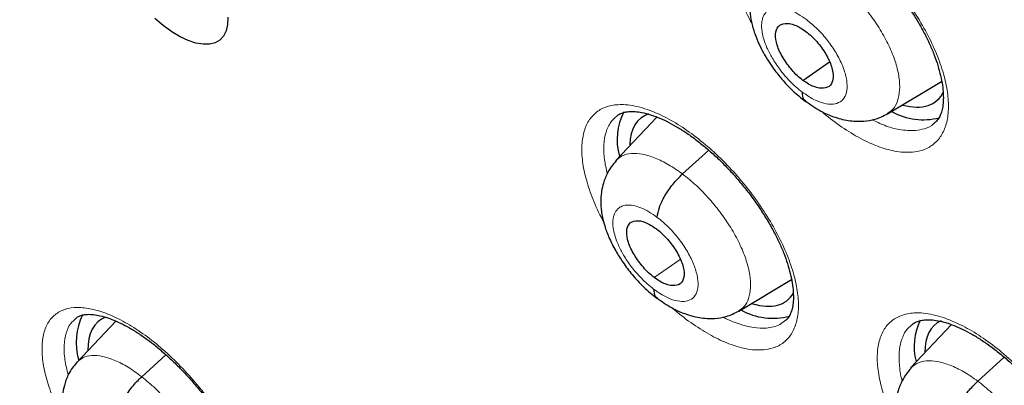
# Model space of a CAD drawing. Header units: millimetres. Extents: x 8 to 2230, y 12 to 2204.
# Tile 124 of 162: x 2051.57 to 2064.17, y 837.29 to 841.98. Entities that reach past the tile are written whole.
import ezdxf

# ---------------------------------------------------------------- set-up
doc = ezdxf.new("R2010")
doc.units = ezdxf.units.MM

msp = doc.modelspace()

# ---------------------------------------------------------------- linework, layer by layer
at = {"color": 7, "linetype": 'Continuous', "lineweight": 30}
for p, q in [((2061.595, 841.203), (2061.933, 841.439)), ((2062.678, 840.774), (2063.371, 841.188)), ((2059.726, 840.732), (2059.199, 840.175)), ((2060.773, 838.246), (2061.448, 838.649)), ((2052.798, 838.117), (2052.302, 837.593)), ((2063.499, 838.072), (2062.974, 837.517)), ((2063.834, 837.348), (2064.173, 837.655))]:
    msp.add_line(p, q, dxfattribs=at)
at = {"color": 252, "linetype": 'Continuous', "lineweight": 0}
for p, q in [((2060.054, 840.003), (2060.39, 840.307)), ((2059.691, 838.676), (2060.024, 838.908)), ((2053.13, 837.405), (2053.44, 837.686))]:
    msp.add_line(p, q, dxfattribs=at)
at = {"color": 7, "linetype": 'Continuous', "lineweight": 30, "flags": 128}
for points in [[(2053.405, 841.904), (2053.297, 841.995)], [(2054.234, 842.011), (2054.229, 841.918), (2054.211, 841.838), (2054.177, 841.771), (2054.13, 841.72), (2054.07, 841.684), (2053.998, 841.666), (2053.915, 841.665), (2053.824, 841.68), (2053.725, 841.713), (2053.621, 841.762), (2053.514, 841.826), (2053.405, 841.904)]]:
    msp.add_lwpolyline(points, dxfattribs=at)
at = {"color": 7, "linetype": 'Continuous', "lineweight": 30}
for centre, radius, start, end in [((2059.973, 840.444), 0.758, 152.0641, 196.1242), ((2063.136, 841.525), 0.827, 241.0356, 284.3326), ((2061.21, 838.996), 0.842, 240.9504, 284.7872), ((2053.128, 837.842), 0.837, 154.8629, 195.1893), ((2063.792, 837.792), 0.773, 154.2434, 194.317)]:
    msp.add_arc(centre, radius, start, end, dxfattribs=at)
for centre, major_axis, ratio, start_param, end_param in [((2062.361, 842.104), (-0.939, 1.168), 0.45781, 2.581846, 3.363564), ((2060.457, 839.551), (-0.938, 1.167), 0.456638, 6.118956, 6.776797), ((2060.457, 839.551), (-0.938, 1.167), 0.456638, 2.560387, 3.317961), ((2053.516, 836.952), (-0.934, 1.168), 0.457273, 6.142153, 6.818025), ((2064.236, 836.909), (-0.941, 1.169), 0.456328, 6.166564, 6.797562)]:
    msp.add_ellipse(centre, major_axis=major_axis, ratio=ratio, start_param=start_param, end_param=end_param, dxfattribs=at)
at = {"color": 252, "linetype": 'Continuous', "lineweight": 0}
for points, knots in [([(2055.526, 883.511), (2056.515, 882.917), (2058.493, 881.729), (2061.5, 879.623), (2064.506, 877.298), (2067.493, 874.75), (2070.436, 872.005), (2073.312, 869.082), (2076.098, 866.005), (2078.773, 862.798), (2081.316, 859.485), (2083.707, 856.094), (2085.927, 852.649), (2087.959, 849.179), (2089.787, 845.711), (2091.396, 842.272), (2092.775, 838.887), (2093.911, 835.586), (2094.797, 832.392), (2095.425, 829.331), (2095.791, 826.427), (2095.891, 823.702), (2095.725, 821.179), (2095.294, 818.877), (2094.603, 816.811), (2093.649, 815.009), (2092.552, 813.55), (2091.666, 812.83), (2091.274, 812.511)], [0, 0, 0, 0, 0.038766, 0.077532, 0.116298, 0.155064, 0.19383, 0.232596, 0.271362, 0.310128, 0.348894, 0.387661, 0.426427, 0.465193, 0.503959, 0.542725, 0.581491, 0.620257, 0.659023, 0.697789, 0.736555, 0.775321, 0.814087, 0.852853, 0.891619, 0.930385, 0.969151, 1, 1, 1, 1]), ([(2062.997, 840.282), (2063.04, 840.289), (2063.141, 840.304), (2063.266, 840.374), (2063.37, 840.487), (2063.436, 840.641), (2063.464, 840.829), (2063.451, 841.046), (2063.4, 841.286), (2063.31, 841.542), (2063.185, 841.807), (2063.029, 842.074), (2062.845, 842.335), (2062.639, 842.581), (2062.416, 842.808), (2062.184, 843.007), (2061.948, 843.174), (2061.716, 843.303), (2061.521, 843.381), (2061.365, 843.421), (2061.217, 843.44), (2061.062, 843.43), (2060.912, 843.374), (2060.796, 843.275), (2060.715, 843.136), (2060.673, 842.96), (2060.671, 842.754), (2060.707, 842.521), (2060.785, 842.27), (2060.865, 842.071), (2060.928, 841.957), (2060.942, 841.932)], [0, 0, 0, 0, 0.028574, 0.0652, 0.101827, 0.138449, 0.175072, 0.211686, 0.2483, 0.284905, 0.32151, 0.35811, 0.39471, 0.431309, 0.467909, 0.504515, 0.541121, 0.577735, 0.61435, 0.637225, 0.6601, 0.696724, 0.733348, 0.769973, 0.806597, 0.843217, 0.879838, 0.916449, 0.95306, 0.989663, 1, 1, 1, 1]), ([(2061.968, 842.539), (2062.028, 842.491), (2062.147, 842.396), (2062.316, 842.219), (2062.471, 842.028), (2062.604, 841.826), (2062.712, 841.622), (2062.788, 841.424), (2062.83, 841.239), (2062.838, 841.074), (2062.812, 840.936), (2062.759, 840.832), (2062.701, 840.794), (2062.675, 840.777)], [0, 0, 0, 0, 0.092882, 0.185641, 0.278439, 0.371203, 0.463956, 0.556629, 0.649253, 0.742, 0.834748, 0.927374, 1, 1, 1, 1]), ([(2061.586, 841.053), (2061.558, 841.075), (2061.504, 841.117), (2061.405, 841.213), (2061.299, 841.337), (2061.201, 841.485), (2061.134, 841.616), (2061.093, 841.725), (2061.075, 841.801), (2061.069, 841.851), (2061.066, 841.881), (2061.066, 841.906), (2061.067, 841.925), (2061.068, 841.947), (2061.073, 841.98), (2061.086, 842.019), (2061.107, 842.06), (2061.132, 842.088), (2061.158, 842.108), (2061.183, 842.121), (2061.212, 842.131), (2061.26, 842.139), (2061.332, 842.135), (2061.429, 842.106), (2061.534, 842.057), (2061.605, 842.006), (2061.641, 841.981)], [0, 0, 0, 0, 0.048399, 0.094378, 0.179391, 0.255436, 0.322447, 0.380441, 0.429346, 0.450412, 0.469225, 0.485788, 0.500098, 0.507739, 0.531885, 0.571258, 0.605954, 0.647335, 0.670521, 0.695354, 0.72184, 0.749999, 0.81307, 0.875747, 0.937992, 1, 1, 1, 1]), ([(2061.641, 841.981), (2061.688, 841.942), (2061.783, 841.864), (2061.914, 841.715), (2062.024, 841.554), (2062.106, 841.391), (2062.155, 841.236), (2062.166, 841.101), (2062.14, 840.993), (2062.078, 840.922), (2061.984, 840.891), (2061.866, 840.903), (2061.729, 840.955), (2061.634, 841.02), (2061.586, 841.053)], [0, 0, 0, 0, 0.083333, 0.166663, 0.249998, 0.333333, 0.416664, 0.499995, 0.58333, 0.66666, 0.749994, 0.833328, 0.916663, 1, 1, 1, 1]), ([(2061.089, 837.749), (2061.131, 837.755), (2061.229, 837.77), (2061.353, 837.837), (2061.454, 837.948), (2061.518, 838.1), (2061.544, 838.286), (2061.529, 838.502), (2061.476, 838.74), (2061.385, 838.995), (2061.259, 839.259), (2061.101, 839.525), (2060.917, 839.785), (2060.711, 840.032), (2060.489, 840.259), (2060.257, 840.458), (2060.022, 840.627), (2059.791, 840.757), (2059.598, 840.836), (2059.442, 840.876), (2059.296, 840.897), (2059.142, 840.888), (2058.995, 840.835), (2058.881, 840.737), (2058.802, 840.6), (2058.763, 840.426), (2058.762, 840.222), (2058.8, 839.991), (2058.879, 839.741), (2058.961, 839.54), (2059.027, 839.423), (2059.042, 839.395)], [0, 0, 0, 0, 0.028126, 0.064714, 0.101301, 0.137886, 0.17447, 0.21105, 0.24763, 0.284208, 0.320786, 0.357364, 0.393943, 0.430523, 0.467104, 0.503689, 0.540274, 0.576862, 0.61345, 0.636307, 0.659164, 0.695749, 0.732335, 0.768921, 0.805506, 0.842089, 0.878672, 0.915251, 0.95183, 0.988408, 1, 1, 1, 1]), ([(2061.839, 840.803), (2061.846, 840.797), (2061.929, 840.72), (2062.095, 840.601), (2062.329, 840.454), (2062.556, 840.351), (2062.741, 840.298), (2062.887, 840.278), (2062.96, 840.281), (2062.997, 840.282)], [0, 0, 0, 0, 0.01724, 0.205428, 0.393616, 0.581851, 0.770086, 0.885043, 1, 1, 1, 1]), ([(2059.09, 840.007), (2059.076, 840.069), (2059.046, 840.201), (2059.041, 840.381), (2059.069, 840.542), (2059.125, 840.668), (2059.186, 840.721), (2059.213, 840.744)], [0, 0, 0, 0, 0.184439, 0.398641, 0.612841, 0.827042, 1, 1, 1, 1]), ([(2063.035, 840.56), (2062.968, 840.561), (2062.845, 840.561), (2062.654, 840.615), (2062.533, 840.673), (2062.48, 840.699)], [0, 0, 0, 0, 0.407122, 0.740891, 1, 1, 1, 1]), ([(2063.278, 840.655), (2063.276, 840.653), (2063.244, 840.616), (2063.163, 840.582), (2063.074, 840.567), (2063.035, 840.56)], [0, 0, 0, 0, 0.035488, 0.577305, 1, 1, 1, 1]), ([(2059.2, 840.173), (2059.225, 840.196), (2059.278, 840.244), (2059.395, 840.271), (2059.539, 840.262), (2059.701, 840.213), (2059.874, 840.129), (2059.994, 840.045), (2060.054, 840.003)], [0, 0, 0, 0, 0.149918, 0.319817, 0.489713, 0.659831, 0.829961, 1, 1, 1, 1]), ([(2060.054, 840.003), (2060.113, 839.955), (2060.232, 839.859), (2060.401, 839.683), (2060.556, 839.492), (2060.69, 839.29), (2060.798, 839.087), (2060.876, 838.889), (2060.919, 838.706), (2060.929, 838.542), (2060.904, 838.405), (2060.853, 838.302), (2060.796, 838.265), (2060.771, 838.249)], [0, 0, 0, 0, 0.0929276, 0.1857315, 0.2785748, 0.3713843, 0.4641824, 0.5569012, 0.649571, 0.7423639, 0.8351572, 0.9278276, 1, 1, 1, 1]), ([(2059.684, 838.527), (2059.657, 838.549), (2059.603, 838.591), (2059.504, 838.687), (2059.398, 838.81), (2059.3, 838.957), (2059.232, 839.088), (2059.191, 839.197), (2059.172, 839.273), (2059.165, 839.322), (2059.162, 839.352), (2059.161, 839.378), (2059.162, 839.397), (2059.164, 839.419), (2059.168, 839.451), (2059.18, 839.49), (2059.201, 839.53), (2059.225, 839.557), (2059.251, 839.577), (2059.275, 839.59), (2059.304, 839.6), (2059.351, 839.607), (2059.422, 839.603), (2059.519, 839.573), (2059.623, 839.523), (2059.694, 839.472), (2059.73, 839.447)], [0, 0, 0, 0, 0.048223, 0.094049, 0.178826, 0.254731, 0.321694, 0.379736, 0.428782, 0.449954, 0.468896, 0.485612, 0.500098, 0.507769, 0.531945, 0.571328, 0.60602, 0.647388, 0.670564, 0.695386, 0.721857, 0.75, 0.813062, 0.875736, 0.937984, 1, 1, 1, 1]), ([(2059.73, 839.447), (2059.777, 839.408), (2059.872, 839.33), (2060.002, 839.181), (2060.113, 839.021), (2060.196, 838.858), (2060.245, 838.704), (2060.258, 838.569), (2060.233, 838.463), (2060.173, 838.393), (2060.08, 838.363), (2059.962, 838.376), (2059.827, 838.428), (2059.732, 838.494), (2059.684, 838.527)], [0, 0, 0, 0, 0.083336, 0.16667, 0.250003, 0.333335, 0.416667, 0.5, 0.583335, 0.666665, 0.749997, 0.83333, 0.916664, 1, 1, 1, 1]), ([(2052.156, 836.799), (2052.144, 836.82), (2052.082, 836.928), (2051.995, 837.123), (2051.907, 837.373), (2051.859, 837.605), (2051.848, 837.812), (2051.876, 837.988), (2051.943, 838.128), (2052.046, 838.228), (2052.182, 838.286), (2052.348, 838.298), (2052.538, 838.267), (2052.748, 838.192), (2052.971, 838.075), (2053.202, 837.92), (2053.433, 837.731), (2053.657, 837.513), (2053.843, 837.303), (2053.991, 837.114), (2054.129, 836.919), (2054.272, 836.688), (2054.406, 836.424), (2054.505, 836.169), (2054.569, 835.929), (2054.594, 835.712), (2054.581, 835.524), (2054.528, 835.37), (2054.439, 835.254), (2054.314, 835.181), (2054.16, 835.15), (2053.977, 835.165), (2053.774, 835.224), (2053.555, 835.326), (2053.327, 835.468), (2053.152, 835.596), (2053.058, 835.684), (2053.038, 835.702)], [0, 0, 0, 0, 0.007181, 0.037726, 0.06827, 0.098818, 0.129366, 0.159916, 0.190465, 0.221015, 0.251565, 0.282113, 0.312661, 0.343205, 0.37375, 0.404291, 0.434833, 0.465373, 0.495913, 0.514983, 0.534052, 0.564598, 0.595145, 0.625691, 0.656238, 0.686787, 0.717335, 0.747885, 0.778435, 0.808985, 0.839534, 0.870081, 0.900628, 0.931171, 0.961715, 0.992256, 1, 1, 1, 1]), ([(2059.93, 838.282), (2059.939, 838.273), (2060.024, 838.195), (2060.191, 838.074), (2060.424, 837.926), (2060.65, 837.821), (2060.834, 837.766), (2060.979, 837.745), (2061.052, 837.748), (2061.089, 837.749)], [0, 0, 0, 0, 0.021969, 0.208867, 0.395765, 0.582679, 0.769592, 0.884796, 1, 1, 1, 1]), ([(2052.293, 838.156), (2052.267, 838.134), (2052.21, 838.086), (2052.157, 837.967), (2052.132, 837.812), (2052.14, 837.629), (2052.173, 837.491), (2052.19, 837.423)], [0, 0, 0, 0, 0.1648268, 0.3723752, 0.5859422, 0.7934773, 1, 1, 1, 1]), ([(2061.127, 838.028), (2061.073, 838.027), (2060.966, 838.026), (2060.778, 838.078), (2060.645, 838.128), (2060.574, 838.169), (2060.572, 838.171)], [0, 0, 0, 0, 0.330003, 0.660005, 0.990008, 1, 1, 1, 1]), ([(2061.363, 838.123), (2061.343, 838.106), (2061.281, 838.051), (2061.189, 838.037), (2061.127, 838.028)], [0, 0, 0, 0, 0.321783, 1, 1, 1, 1]), ([(2064.887, 835.091), (2064.93, 835.097), (2065.03, 835.112), (2065.154, 835.18), (2065.257, 835.292), (2065.321, 835.444), (2065.347, 835.63), (2065.333, 835.846), (2065.279, 836.084), (2065.187, 836.338), (2065.061, 836.602), (2064.902, 836.867), (2064.716, 837.126), (2064.508, 837.371), (2064.285, 837.597), (2064.051, 837.795), (2063.815, 837.962), (2063.582, 838.09), (2063.387, 838.168), (2063.23, 838.208), (2063.083, 838.228), (2062.928, 838.218), (2062.779, 838.164), (2062.664, 838.066), (2062.585, 837.928), (2062.545, 837.754), (2062.544, 837.55), (2062.583, 837.319), (2062.662, 837.07), (2062.741, 836.876), (2062.803, 836.767), (2062.814, 836.747)], [0, 0, 0, 0, 0.028465, 0.06516, 0.101854, 0.138539, 0.175224, 0.211902, 0.248579, 0.285252, 0.321925, 0.3586, 0.395276, 0.431958, 0.468641, 0.505332, 0.542024, 0.578723, 0.615422, 0.638356, 0.66129, 0.697979, 0.734668, 0.771357, 0.808046, 0.844729, 0.881411, 0.918086, 0.954761, 0.991435, 1, 1, 1, 1]), ([(2062.866, 837.352), (2062.866, 837.354), (2062.842, 837.429), (2062.827, 837.565), (2062.824, 837.75), (2062.862, 837.904), (2062.919, 838.014), (2062.976, 838.057), (2062.997, 838.072)], [0, 0, 0, 0, 0.004677, 0.222108, 0.439581, 0.657055, 0.874571, 1, 1, 1, 1]), ([(2052.304, 837.591), (2052.327, 837.612), (2052.376, 837.658), (2052.487, 837.682), (2052.626, 837.671), (2052.784, 837.619), (2052.954, 837.533), (2053.071, 837.448), (2053.13, 837.405)], [0, 0, 0, 0, 0.146027, 0.316448, 0.487015, 0.657953, 0.828965, 1, 1, 1, 1]), ([(2062.976, 837.515), (2063, 837.537), (2063.053, 837.585), (2063.171, 837.613), (2063.315, 837.605), (2063.478, 837.557), (2063.653, 837.475), (2063.774, 837.39), (2063.834, 837.348)], [0, 0, 0, 0, 0.147389, 0.317841, 0.488314, 0.658848, 0.829311, 1, 1, 1, 1]), ([(2053.13, 837.405), (2053.189, 837.356), (2053.306, 837.259), (2053.473, 837.081), (2053.627, 836.89), (2053.761, 836.69), (2053.869, 836.488), (2053.948, 836.292), (2053.995, 836.11), (2054.011, 835.947), (2053.99, 835.813), (2053.942, 835.716), (2053.888, 835.682), (2053.865, 835.667)], [0, 0, 0, 0, 0.093104, 0.186196, 0.279248, 0.372098, 0.464867, 0.557899, 0.651095, 0.744165, 0.837045, 0.930014, 1, 1, 1, 1]), ([(2063.834, 837.348), (2063.894, 837.3), (2064.014, 837.206), (2064.185, 837.03), (2064.34, 836.84), (2064.476, 836.639), (2064.584, 836.436), (2064.663, 836.239), (2064.706, 836.056), (2064.716, 835.892), (2064.691, 835.755), (2064.639, 835.652), (2064.582, 835.615), (2064.556, 835.598)], [0, 0, 0, 0, 0.09291, 0.185697, 0.278523, 0.371315, 0.464095, 0.556797, 0.649449, 0.742224, 0.835, 0.927653, 1, 1, 1, 1])]:
    msp.add_open_spline(points, degree=3, knots=knots, dxfattribs=at)
at = {"color": 7, "linetype": 'Continuous', "lineweight": 30}
for points, knots in [([(2091.276, 812.468), (2091.352, 812.528), (2091.502, 812.645), (2091.705, 812.812), (2091.885, 812.965), (2092.042, 813.104), (2092.188, 813.238), (2092.321, 813.363), (2092.441, 813.48), (2092.551, 813.59), (2092.662, 813.704), (2092.779, 813.827), (2092.894, 813.952), (2093.001, 814.072), (2093.099, 814.184), (2093.186, 814.287), (2093.287, 814.409), (2093.4, 814.548), (2093.526, 814.711), (2093.649, 814.875), (2093.771, 815.044), (2093.892, 815.217), (2094.011, 815.395), (2094.127, 815.575), (2094.24, 815.757), (2094.349, 815.941), (2094.46, 816.134), (2094.574, 816.343), (2094.696, 816.575), (2094.824, 816.835), (2094.97, 817.145), (2095.122, 817.496), (2095.273, 817.872), (2095.406, 818.233), (2095.521, 818.574), (2095.62, 818.888), (2095.686, 819.115), (2095.729, 819.269), (2095.757, 819.368), (2095.789, 819.488), (2095.825, 819.631), (2095.91, 819.976), (2096.028, 820.513), (2096.139, 821.146), (2096.215, 821.669), (2096.266, 822.082), (2096.308, 822.485), (2096.342, 822.879), (2096.367, 823.258), (2096.386, 823.613), (2096.398, 823.936), (2096.406, 824.224), (2096.409, 824.477), (2096.411, 824.692), (2096.41, 824.87), (2096.409, 824.998), (2096.408, 825.083), (2096.408, 825.142), (2096.406, 825.211), (2096.405, 825.304), (2096.402, 825.428), (2096.398, 825.582), (2096.392, 825.76), (2096.381, 826.036), (2096.362, 826.412), (2096.329, 826.899), (2096.286, 827.425), (2096.23, 827.991), (2096.16, 828.586), (2096.064, 829.307), (2095.935, 830.135), (2095.767, 831.063), (2095.589, 831.937), (2095.406, 832.757), (2095.22, 833.522), (2095.028, 834.264), (2094.83, 834.982), (2094.625, 835.685), (2094.371, 836.513), (2094.055, 837.486), (2093.661, 838.619), (2093.227, 839.789), (2092.752, 840.996), (2092.273, 842.149), (2091.796, 843.24), (2091.33, 844.265), (2090.836, 845.308), (2090.322, 846.354), (2089.749, 847.478), (2089.121, 848.665), (2088.436, 849.908), (2087.749, 851.11), (2087.062, 852.269), (2086.426, 853.31), (2085.843, 854.237), (2085.315, 855.058), (2084.778, 855.874), (2084.22, 856.705), (2083.615, 857.586), (2082.957, 858.521), (2082.243, 859.509), (2081.485, 860.532), (2080.682, 861.588), (2079.831, 862.676), (2079.035, 863.665), (2078.304, 864.552), (2077.649, 865.331), (2076.971, 866.121), (2076.271, 866.92), (2075.557, 867.717), (2074.843, 868.497), (2074.085, 869.308), (2073.293, 870.136), (2072.472, 870.973), (2071.689, 871.753), (2070.946, 872.476), (2070.244, 873.145), (2069.584, 873.761), (2069.039, 874.26), (2068.599, 874.657), (2068.26, 874.959), (2067.949, 875.234), (2067.674, 875.475), (2067.46, 875.661), (2067.3, 875.799), (2067.182, 875.9), (2067.058, 876.007), (2066.905, 876.138), (2066.708, 876.305), (2066.474, 876.502), (2066.207, 876.726), (2065.908, 876.973), (2065.577, 877.245), (2065.229, 877.528), (2064.878, 877.81), (2064.389, 878.198), (2063.775, 878.676), (2063.072, 879.211), (2062.437, 879.682), (2061.852, 880.108), (2061.265, 880.526), (2060.651, 880.955), (2059.998, 881.399), (2059.309, 881.857), (2058.593, 882.318), (2057.876, 882.767), (2057.181, 883.187), (2056.717, 883.462), (2056.485, 883.594), (2056.471, 883.602)], [0, 0, 0, 0, 0.0042077, 0.0082656, 0.0121942, 0.0159248, 0.0192828, 0.0222635, 0.025087, 0.0274445, 0.0301951, 0.0333074, 0.0363414, 0.0391559, 0.0417511, 0.0441273, 0.0462845, 0.0500415, 0.0536049, 0.057244, 0.060959, 0.0647457, 0.0685605, 0.0723922, 0.0762278, 0.0800446, 0.0838669, 0.0880517, 0.0927157, 0.0978595, 0.1034175, 0.1108565, 0.1178811, 0.1244908, 0.1306551, 0.136254, 0.141145, 0.1425561, 0.1442438, 0.1463224, 0.1487919, 0.151607, 0.164055, 0.1758629, 0.1825868, 0.189083, 0.1953511, 0.2013911, 0.2071965, 0.2125514, 0.217349, 0.2215892, 0.2252718, 0.2283967, 0.2309638, 0.232973, 0.2338958, 0.2346271, 0.2355301, 0.2368686, 0.2386424, 0.2408517, 0.2434653, 0.2462327, 0.2525492, 0.25933, 0.266575, 0.274284, 0.28244, 0.2906031, 0.303052, 0.3150371, 0.3265577, 0.3364509, 0.3459731, 0.3551243, 0.3639047, 0.3723252, 0.3807252, 0.3938239, 0.4072503, 0.4210066, 0.4350949, 0.4495177, 0.4610865, 0.4728647, 0.4848539, 0.4969042, 0.50868, 0.5232519, 0.5373587, 0.5509994, 0.5641721, 0.5768748, 0.586525, 0.5958834, 0.6050539, 0.614582, 0.6245464, 0.6355915, 0.6471277, 0.6591551, 0.6716742, 0.6846853, 0.6981888, 0.707561, 0.7171571, 0.7269774, 0.7370222, 0.7472853, 0.7573912, 0.7671239, 0.7789713, 0.7902141, 0.8008515, 0.8108829, 0.8203077, 0.8291254, 0.8373355, 0.8420902, 0.8466142, 0.8507949, 0.8544312, 0.8575189, 0.8592433, 0.8607325, 0.8621693, 0.8641563, 0.8667408, 0.8699231, 0.8733271, 0.8772235, 0.8816128, 0.8862861, 0.890855, 0.8953109, 0.9053658, 0.9147908, 0.9226729, 0.9300628, 0.9375455, 0.9454494, 0.9539496, 0.9628899, 0.9722711, 0.9818121, 0.9908807, 0.9994521, 1, 1, 1, 1]), ([(2048.207, 876.227), (2048.32, 876.162), (2048.646, 875.972), (2049.188, 875.649), (2049.833, 875.253), (2050.481, 874.844), (2051.13, 874.422), (2051.781, 873.987), (2052.433, 873.54), (2053.086, 873.081), (2053.74, 872.61), (2054.394, 872.127), (2055.048, 871.633), (2055.702, 871.127), (2056.356, 870.61), (2057.008, 870.082), (2057.66, 869.543), (2058.311, 868.993), (2058.96, 868.433), (2059.608, 867.863), (2060.253, 867.283), (2060.896, 866.694), (2061.537, 866.095), (2062.175, 865.487), (2062.81, 864.87), (2063.441, 864.244), (2064.069, 863.61), (2064.693, 862.967), (2065.312, 862.317), (2065.928, 861.659), (2066.539, 860.993), (2067.145, 860.321), (2067.746, 859.642), (2068.341, 858.956), (2068.931, 858.264), (2069.515, 857.565), (2070.093, 856.862), (2070.665, 856.152), (2071.23, 855.438), (2071.788, 854.718), (2072.34, 853.995), (2072.884, 853.266), (2073.42, 852.534), (2073.949, 851.799), (2074.471, 851.059), (2074.984, 850.317), (2075.488, 849.572), (2075.985, 848.825), (2076.472, 848.075), (2076.951, 847.324), (2077.42, 846.571), (2077.881, 845.816), (2078.331, 845.061), (2078.773, 844.305), (2079.204, 843.549), (2079.625, 842.793), (2080.036, 842.037), (2080.437, 841.282), (2080.827, 840.528), (2081.207, 839.775), (2081.576, 839.023), (2081.933, 838.274), (2082.28, 837.526), (2082.616, 836.781), (2082.94, 836.039), (2083.252, 835.3), (2083.553, 834.564), (2083.843, 833.832), (2084.12, 833.104), (2084.385, 832.381), (2084.639, 831.662), (2084.88, 830.947), (2085.109, 830.238), (2085.325, 829.535), (2085.53, 828.837), (2085.721, 828.145), (2085.9, 827.46), (2086.067, 826.781), (2086.221, 826.11), (2086.362, 825.445), (2086.49, 824.788), (2086.605, 824.139), (2086.708, 823.497), (2086.798, 822.864), (2086.874, 822.24), (2086.938, 821.624), (2086.989, 821.018), (2087.027, 820.42), (2087.052, 819.832), (2087.064, 819.254), (2087.064, 818.686), (2087.05, 818.128), (2087.024, 817.581), (2086.984, 817.044), (2086.932, 816.518), (2086.867, 816.004), (2086.79, 815.5), (2086.699, 815.008), (2086.597, 814.527), (2086.481, 814.058), (2086.353, 813.601), (2086.213, 813.156), (2086.06, 812.723), (2085.895, 812.303), (2085.717, 811.895), (2085.527, 811.499), (2085.325, 811.116), (2085.11, 810.746), (2084.884, 810.389), (2084.645, 810.045), (2084.394, 809.715), (2084.13, 809.397), (2083.856, 809.093), (2083.568, 808.804), (2083.361, 808.608), (2083.248, 808.512), (2083.237, 808.504)], [0, 0, 0, 0, 0.004666, 0.013525, 0.022386, 0.031248, 0.040111, 0.048976, 0.057841, 0.066707, 0.075574, 0.084443, 0.093312, 0.102182, 0.111052, 0.119924, 0.128796, 0.137669, 0.146543, 0.155417, 0.164292, 0.173167, 0.182043, 0.19092, 0.199797, 0.208674, 0.217552, 0.22643, 0.235308, 0.244187, 0.253065, 0.261944, 0.270824, 0.279703, 0.288583, 0.297462, 0.306342, 0.315222, 0.324102, 0.332981, 0.341861, 0.350741, 0.35962, 0.3685, 0.377379, 0.386258, 0.395137, 0.404015, 0.412893, 0.421771, 0.430649, 0.439526, 0.448402, 0.457279, 0.466154, 0.47503, 0.483904, 0.492778, 0.501652, 0.510525, 0.519397, 0.528268, 0.537138, 0.546008, 0.554877, 0.563745, 0.572611, 0.581477, 0.590342, 0.599206, 0.608069, 0.61693, 0.62579, 0.634649, 0.643507, 0.652364, 0.661219, 0.670073, 0.678925, 0.687776, 0.696626, 0.705475, 0.714322, 0.723168, 0.732013, 0.740858, 0.749701, 0.758543, 0.767386, 0.776228, 0.78507, 0.793912, 0.802755, 0.8116, 0.820446, 0.829295, 0.838147, 0.847003, 0.855864, 0.864731, 0.873605, 0.882487, 0.891378, 0.90028, 0.909194, 0.918121, 0.927061, 0.936017, 0.944988, 0.953975, 0.962977, 0.971994, 0.981025, 0.990068, 0.99912, 1, 1, 1, 1]), ([(2053.665, 856.772), (2053.746, 856.708), (2053.983, 856.523), (2054.375, 856.207), (2054.84, 855.822), (2055.304, 855.427), (2055.766, 855.021), (2056.227, 854.605), (2056.686, 854.179), (2057.142, 853.745), (2057.595, 853.301), (2058.046, 852.848), (2058.492, 852.388), (2058.935, 851.919), (2059.373, 851.443), (2059.807, 850.96), (2060.235, 850.47), (2060.659, 849.974), (2061.076, 849.472), (2061.487, 848.964), (2061.892, 848.451), (2062.29, 847.934), (2062.681, 847.412), (2063.065, 846.887), (2063.441, 846.358), (2063.809, 845.826), (2064.168, 845.291), (2064.519, 844.755), (2064.862, 844.217), (2065.195, 843.677), (2065.518, 843.137), (2065.832, 842.596), (2066.136, 842.056), (2066.43, 841.516), (2066.714, 840.978), (2066.986, 840.44), (2067.249, 839.905), (2067.5, 839.372), (2067.74, 838.842), (2067.968, 838.315), (2068.185, 837.792), (2068.391, 837.274), (2068.584, 836.76), (2068.766, 836.251), (2068.935, 835.747), (2069.093, 835.25), (2069.238, 834.759), (2069.371, 834.275), (2069.491, 833.798), (2069.6, 833.329), (2069.695, 832.869), (2069.779, 832.416), (2069.849, 831.973), (2069.908, 831.539), (2069.954, 831.115), (2069.988, 830.701), (2070.01, 830.297), (2070.02, 829.905), (2070.017, 829.523), (2070.004, 829.152), (2069.978, 828.794), (2069.941, 828.447), (2069.892, 828.112), (2069.833, 827.789), (2069.762, 827.479), (2069.681, 827.18), (2069.589, 826.895), (2069.486, 826.621), (2069.373, 826.36), (2069.249, 826.11), (2069.114, 825.873), (2068.967, 825.647), (2068.809, 825.433), (2068.64, 825.231), (2068.457, 825.041), (2068.299, 824.894), (2068.198, 824.815), (2068.167, 824.79)], [0, 0, 0, 0, 0.00708, 0.020534, 0.033994, 0.047461, 0.060933, 0.074412, 0.087895, 0.101384, 0.114876, 0.128373, 0.141872, 0.155375, 0.16888, 0.182388, 0.195897, 0.209408, 0.222919, 0.236431, 0.249944, 0.263456, 0.276967, 0.290478, 0.303987, 0.317494, 0.330999, 0.344502, 0.358001, 0.371497, 0.384989, 0.398477, 0.41196, 0.425438, 0.43891, 0.452376, 0.465836, 0.479288, 0.492732, 0.506168, 0.519596, 0.533014, 0.546422, 0.55982, 0.573207, 0.586582, 0.599946, 0.613297, 0.626635, 0.639961, 0.653273, 0.666573, 0.679859, 0.693134, 0.706397, 0.71965, 0.732895, 0.746134, 0.75937, 0.772606, 0.785847, 0.799098, 0.812368, 0.825665, 0.839, 0.852387, 0.86584, 0.879379, 0.893024, 0.906796, 0.920721, 0.93482, 0.949113, 0.96361, 0.978307, 0.99318, 1, 1, 1, 1]), ([(2061.128, 843.284), (2061.141, 843.294), (2061.168, 843.314), (2061.222, 843.333), (2061.289, 843.346), (2061.368, 843.347), (2061.46, 843.335), (2061.56, 843.31), (2061.668, 843.273), (2061.782, 843.222), (2061.903, 843.157), (2062.028, 843.079), (2062.156, 842.988), (2062.284, 842.886), (2062.411, 842.774), (2062.534, 842.653), (2062.653, 842.524), (2062.767, 842.389), (2062.875, 842.247), (2062.976, 842.102), (2063.068, 841.954), (2063.15, 841.807), (2063.22, 841.664), (2063.278, 841.525), (2063.324, 841.391), (2063.359, 841.263), (2063.382, 841.141), (2063.393, 841.03), (2063.393, 840.931), (2063.383, 840.846), (2063.364, 840.778), (2063.339, 840.723), (2063.311, 840.682), (2063.287, 840.664), (2063.277, 840.656)], [0, 0, 0, 0, 0.032201, 0.065293, 0.096096, 0.128904, 0.16033, 0.191004, 0.221188, 0.251841, 0.282975, 0.314502, 0.346288, 0.37819, 0.410047, 0.44165, 0.473011, 0.504736, 0.536793, 0.569029, 0.601228, 0.633171, 0.664688, 0.695664, 0.726445, 0.75773, 0.789198, 0.820557, 0.851547, 0.882041, 0.912127, 0.942287, 0.975713, 1, 1, 1, 1]), ([(2061.112, 842.705), (2061.087, 842.676), (2061.04, 842.622), (2060.984, 842.522), (2060.945, 842.422), (2060.924, 842.329), (2060.914, 842.258), (2060.909, 842.181), (2060.913, 842.081), (2060.933, 841.948), (2060.974, 841.808), (2061.028, 841.675), (2061.087, 841.557), (2061.152, 841.449), (2061.229, 841.336), (2061.33, 841.209), (2061.464, 841.064), (2061.57, 840.979), (2061.627, 840.933)], [0, 0, 0, 0, 0.061572, 0.115161, 0.180562, 0.228572, 0.260052, 0.287174, 0.345603, 0.416899, 0.493248, 0.560835, 0.62001, 0.676933, 0.734599, 0.807362, 0.895567, 1, 1, 1, 1]), ([(2061.595, 841.203), (2061.57, 841.223), (2061.522, 841.261), (2061.432, 841.357), (2061.334, 841.491), (2061.256, 841.658), (2061.236, 841.801), (2061.271, 841.903), (2061.361, 841.943), (2061.466, 841.925), (2061.559, 841.881), (2061.608, 841.847), (2061.632, 841.83)], [0, 0, 0, 0, 0.062836, 0.125536, 0.250826, 0.375521, 0.499994, 0.624473, 0.749173, 0.874462, 0.937163, 1, 1, 1, 1]), ([(2061.632, 841.83), (2061.656, 841.811), (2061.704, 841.772), (2061.795, 841.677), (2061.893, 841.542), (2061.97, 841.376), (2061.991, 841.233), (2061.956, 841.131), (2061.866, 841.091), (2061.761, 841.109), (2061.667, 841.152), (2061.619, 841.186), (2061.595, 841.203)], [0, 0, 0, 0, 0.062836, 0.125536, 0.250826, 0.375521, 0.499995, 0.624473, 0.749173, 0.874462, 0.937163, 1, 1, 1, 1]), ([(2061.586, 841.053), (2061.587, 841.018), (2061.589, 840.964), (2061.623, 840.947), (2061.634, 840.941)], [0, 0, 0, 0, 0.666023, 1, 1, 1, 1]), ([(2061.624, 840.939), (2061.69, 840.893), (2061.808, 840.81), (2061.993, 840.73), (2062.172, 840.682), (2062.36, 840.674), (2062.531, 840.701), (2062.626, 840.748), (2062.679, 840.775)], [0, 0, 0, 0, 0.195922, 0.351292, 0.526396, 0.700139, 0.833876, 1, 1, 1, 1]), ([(2059.211, 840.745), (2059.224, 840.755), (2059.249, 840.774), (2059.3, 840.792), (2059.365, 840.804), (2059.442, 840.805), (2059.532, 840.793), (2059.63, 840.768), (2059.737, 840.73), (2059.85, 840.68), (2059.969, 840.615), (2060.094, 840.537), (2060.221, 840.447), (2060.349, 840.345), (2060.476, 840.233), (2060.599, 840.112), (2060.718, 839.984), (2060.833, 839.849), (2060.942, 839.708), (2061.044, 839.562), (2061.137, 839.415), (2061.22, 839.269), (2061.292, 839.125), (2061.351, 838.987), (2061.399, 838.853), (2061.435, 838.725), (2061.459, 838.604), (2061.472, 838.492), (2061.474, 838.394), (2061.465, 838.31), (2061.448, 838.242), (2061.425, 838.188), (2061.398, 838.147), (2061.375, 838.128), (2061.365, 838.12)], [0, 0, 0, 0, 0.031337, 0.064384, 0.095076, 0.127773, 0.159078, 0.189663, 0.219774, 0.250339, 0.281408, 0.312889, 0.344644, 0.376531, 0.408386, 0.440008, 0.47137, 0.503068, 0.535105, 0.567332, 0.599536, 0.631495, 0.663039, 0.694045, 0.724809, 0.756057, 0.787491, 0.818817, 0.849767, 0.880196, 0.910168, 0.940148, 0.972928, 1, 1, 1, 1]), ([(2059.205, 840.175), (2059.184, 840.15), (2059.143, 840.103), (2059.085, 840.007), (2059.042, 839.9), (2059.018, 839.794), (2059.006, 839.693), (2059.007, 839.583), (2059.024, 839.458), (2059.058, 839.326), (2059.112, 839.183), (2059.19, 839.026), (2059.292, 838.864), (2059.411, 838.707), (2059.558, 838.546), (2059.668, 838.456), (2059.725, 838.41)], [0, 0, 0, 0, 0.053092, 0.100342, 0.177212, 0.23142, 0.265005, 0.327413, 0.400187, 0.459887, 0.535856, 0.627853, 0.707368, 0.795855, 0.893267, 1, 1, 1, 1]), ([(2059.73, 839.447), (2059.736, 839.488), (2059.75, 839.571), (2059.824, 839.724), (2059.928, 839.877), (2060.012, 839.961), (2060.054, 840.003)], [0, 0, 0, 0, 0.249476, 0.49989, 0.750057, 1, 1, 1, 1]), ([(2059.691, 838.676), (2059.667, 838.695), (2059.619, 838.734), (2059.529, 838.83), (2059.43, 838.964), (2059.352, 839.129), (2059.33, 839.272), (2059.364, 839.374), (2059.451, 839.414), (2059.577, 839.393), (2059.674, 839.329), (2059.722, 839.298)], [0, 0, 0, 0, 0.062715, 0.125428, 0.250533, 0.374951, 0.499789, 0.624728, 0.749744, 0.87485, 1, 1, 1, 1]), ([(2059.722, 839.298), (2059.746, 839.278), (2059.794, 839.24), (2059.885, 839.144), (2059.983, 839.01), (2060.061, 838.844), (2060.083, 838.702), (2060.049, 838.601), (2059.961, 838.562), (2059.857, 838.581), (2059.764, 838.625), (2059.715, 838.659), (2059.691, 838.676)], [0, 0, 0, 0, 0.062836, 0.125537, 0.250827, 0.375523, 0.499999, 0.624475, 0.749172, 0.874462, 0.937164, 1, 1, 1, 1]), ([(2059.684, 838.527), (2059.686, 838.492), (2059.688, 838.44), (2059.721, 838.423), (2059.732, 838.418)], [0, 0, 0, 0, 0.6837761, 1, 1, 1, 1]), ([(2059.722, 838.416), (2059.787, 838.37), (2059.905, 838.287), (2060.089, 838.206), (2060.266, 838.156), (2060.454, 838.146), (2060.626, 838.173), (2060.722, 838.22), (2060.775, 838.246)], [0, 0, 0, 0, 0.195175, 0.350073, 0.524808, 0.698786, 0.833067, 1, 1, 1, 1]), ([(2052.291, 838.157), (2052.297, 838.163), (2052.313, 838.177), (2052.348, 838.191), (2052.401, 838.203), (2052.47, 838.206), (2052.552, 838.197), (2052.645, 838.176), (2052.747, 838.141), (2052.857, 838.094), (2052.973, 838.033), (2053.092, 837.959), (2053.215, 837.873), (2053.339, 837.775), (2053.464, 837.666), (2053.589, 837.547), (2053.711, 837.419), (2053.829, 837.285), (2053.941, 837.145), (2054.045, 837.003), (2054.14, 836.858), (2054.227, 836.713), (2054.304, 836.567), (2054.371, 836.424), (2054.427, 836.286), (2054.471, 836.155), (2054.502, 836.033), (2054.52, 835.922), (2054.528, 835.823), (2054.525, 835.736), (2054.513, 835.663), (2054.494, 835.603), (2054.468, 835.557), (2054.448, 835.531), (2054.433, 835.521), (2054.43, 835.519)], [0, 0, 0, 0, 0.01939, 0.051692, 0.081761, 0.113821, 0.144822, 0.175642, 0.20651, 0.237494, 0.268527, 0.299435, 0.330088, 0.361288, 0.392913, 0.424846, 0.456948, 0.489047, 0.520998, 0.552655, 0.584081, 0.615751, 0.647601, 0.679484, 0.711209, 0.74262, 0.773589, 0.803963, 0.833864, 0.864075, 0.894491, 0.925279, 0.956943, 0.990716, 1, 1, 1, 1]), ([(2062.994, 838.075), (2063.007, 838.085), (2063.033, 838.104), (2063.086, 838.123), (2063.152, 838.135), (2063.231, 838.136), (2063.322, 838.125), (2063.422, 838.1), (2063.529, 838.063), (2063.644, 838.012), (2063.764, 837.948), (2063.89, 837.87), (2064.018, 837.78), (2064.148, 837.679), (2064.275, 837.567), (2064.399, 837.447), (2064.519, 837.319), (2064.634, 837.185), (2064.744, 837.044), (2064.846, 836.9), (2064.94, 836.753), (2065.023, 836.607), (2065.095, 836.464), (2065.154, 836.326), (2065.202, 836.193), (2065.238, 836.066), (2065.262, 835.945), (2065.275, 835.834), (2065.276, 835.736), (2065.267, 835.652), (2065.25, 835.585), (2065.225, 835.531), (2065.198, 835.491), (2065.175, 835.472), (2065.165, 835.464)], [0, 0, 0, 0, 0.032304, 0.065186, 0.095833, 0.12847, 0.159781, 0.190388, 0.220525, 0.251133, 0.282237, 0.313743, 0.345517, 0.377415, 0.409273, 0.440889, 0.472252, 0.503962, 0.536006, 0.568233, 0.600428, 0.63237, 0.663891, 0.69487, 0.725625, 0.756874, 0.788305, 0.819625, 0.850573, 0.881016, 0.911038, 0.941119, 0.974286, 1, 1, 1, 1]), ([(2052.304, 837.595), (2052.269, 837.552), (2052.203, 837.471), (2052.147, 837.333), (2052.118, 837.206), (2052.11, 837.085), (2052.117, 836.977), (2052.134, 836.877), (2052.156, 836.793), (2052.184, 836.708), (2052.224, 836.605), (2052.288, 836.476), (2052.379, 836.326), (2052.496, 836.166), (2052.619, 836.027), (2052.733, 835.917), (2052.795, 835.867), (2052.828, 835.841)], [0, 0, 0, 0, 0.088734, 0.16664, 0.233607, 0.290072, 0.350528, 0.400512, 0.442956, 0.479502, 0.53291, 0.611821, 0.68762, 0.777573, 0.881522, 0.938886, 1, 1, 1, 1]), ([(2062.979, 837.515), (2062.958, 837.49), (2062.917, 837.443), (2062.86, 837.347), (2062.816, 837.241), (2062.792, 837.135), (2062.781, 837.034), (2062.781, 836.925), (2062.798, 836.8), (2062.833, 836.668), (2062.887, 836.524), (2062.966, 836.368), (2063.068, 836.207), (2063.189, 836.05), (2063.337, 835.889), (2063.448, 835.8), (2063.506, 835.754)], [0, 0, 0, 0, 0.052978, 0.100118, 0.176793, 0.230863, 0.264376, 0.326723, 0.399504, 0.459228, 0.53524, 0.627309, 0.706905, 0.795504, 0.893069, 1, 1, 1, 1]), ([(2052.813, 836.855), (2052.819, 836.895), (2052.831, 836.976), (2052.902, 837.128), (2053.005, 837.28), (2053.088, 837.363), (2053.13, 837.405)], [0, 0, 0, 0, 0.250601, 0.500378, 0.749647, 1, 1, 1, 1]), ([(2063.51, 836.792), (2063.517, 836.833), (2063.53, 836.916), (2063.604, 837.069), (2063.708, 837.222), (2063.792, 837.306), (2063.834, 837.348)], [0, 0, 0, 0, 0.249306, 0.49982, 0.750112, 1, 1, 1, 1])]:
    msp.add_open_spline(points, degree=3, knots=knots, dxfattribs=at)

doc.saveas('drawing.dxf')
